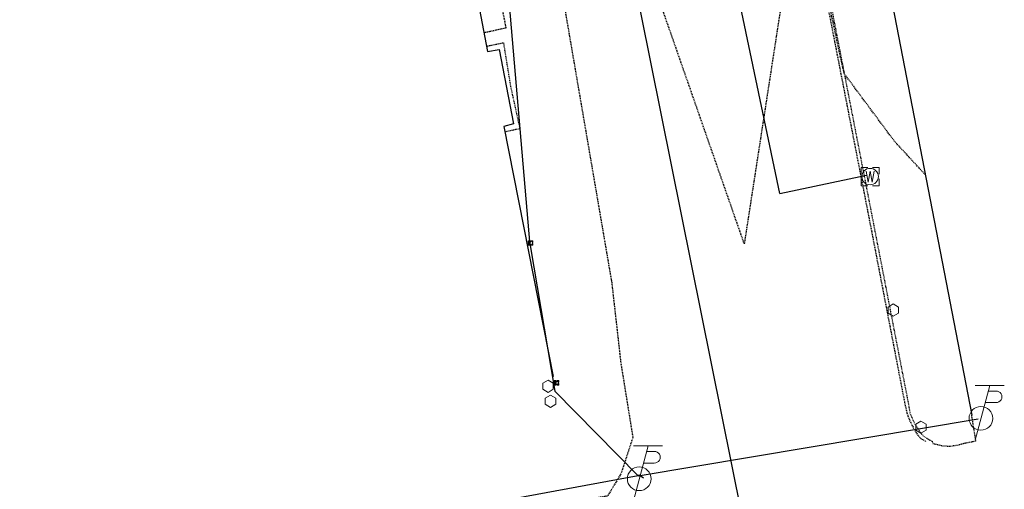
# Model space of a CAD drawing. Header units: feet. Extents: x 1748411 to 1753936, y 447116 to 448712.
# Tile 23 of 35: x 1750699 to 1750861, y 447988 to 448065. Entities that reach past the tile are written whole.
import ezdxf

# ---------------------------------------------------------------- set-up
doc = ezdxf.new("R2010")
doc.units = ezdxf.units.FT
doc.header["$MEASUREMENT"] = 0
for name, pattern in [('elecex', [0]), ('OhDOT_USTN1', [0.055, 0.014, -0.041]), ('OhDOT_USTN2', [0.11, 0.069, -0.041]), ('OhDOT_USTN3', [0.22, 0.165, -0.055]), ('OhDOT_USTN5', [0.11, 0.055, -0.055]), ('sanex', [0]), ('waterex', [0])]:
    doc.linetypes.add(name, pattern=pattern)
for name, color, linetype in [('BD_X_Building', 231, 'Continuous'), ('BD_X_Canopy', 2, 'OhDOT_USTN2'), ('DT_X_Contour_Minor', 136, 'OhDOT_USTN3'), ('PV_X_Curb', 120, 'OhDOT_USTN1'), ('PV_X_EOP', 7, 'OhDOT_USTN3'), ('PV_X_Walk', 120, 'OhDOT_USTN5'), ('RD_X_Cells', 7, 'Continuous'), ('RD_X_Misc_Items', 1, 'OhDOT_USTN3'), ('SV_X_Control_Cells_Found', 7, 'Continuous'), ('UT_X_Electric', 1, 'elecex'), ('UT_X_Electric_Cells', 1, 'Continuous'), ('UT_X_Misc_Cells', 7, 'Continuous'), ('UT_X_Sanitary_Line', 3, 'sanex'), ('UT_X_Water', 133, 'waterex'), ('UT_X_Water_Cells', 133, 'Continuous')]:
    doc.layers.add(name, color=color, linetype=linetype)

# ---------------------------------------------------------------- blocks, each defined once
blk = doc.blocks.new('TPW')
at = {"layer": 'UT_X_Misc_Cells', "color": 30, "linetype": 'Continuous', "lineweight": 0}
for p, q in [((0.0482, 0.18), (-0.0322, -0.12)), ((0.1282, 0.18), (-0.0318, 0.18)), ((0.0402, 0.15), (0.0827, 0.15)), ((0.0231, 0.0862), (0.0827, 0.0862))]:
    blk.add_line(p, q, dxfattribs=at)
blk.add_circle((0, 0), 0.065, dxfattribs=at)
at = {"layer": 'UT_X_Misc_Cells', "color": 30, "linetype": 'Continuous', "lineweight": 0, "extrusion": (0, 0, -1)}
blk.add_arc((-0.0833, 0.1181), 0.0319, 88.8767, 271.1233, dxfattribs=at)
blk = doc.blocks.new('*U231', base_point=(1750800.995, 447989.8896, 733.3706))
at = {"xscale": 30, "yscale": 30, "zscale": 30}
blk.add_blockref('TPW', (1750800.995, 447989.8896, 733.3706), dxfattribs=at)
blk = doc.blocks.new('*U232', base_point=(1750857.187, 447999.8169, 733.679))
at = {"xscale": 30, "yscale": 30, "zscale": 30}
blk.add_blockref('TPW', (1750857.187, 447999.8169, 733.679), dxfattribs=at)
blk = doc.blocks.new('EM')
at = {"layer": 'UT_X_Electric_Cells', "color": 1, "linetype": 'Continuous', "lineweight": 0}
blk.add_line((-0.028, 0), (0.017, 0), dxfattribs=at)
at = {"layer": 'UT_X_Electric_Cells', "color": 1, "linetype": 'Continuous', "lineweight": 0, "flags": 128}
for points in [[(-0.02, 0.075), (-0.075, 0.075), (-0.075, 0.02)], [(0.028, 0.045), (-0.028, 0.045), (-0.028, -0.045), (0.028, -0.045)], [(0.075, 0.02), (0.075, 0.075), (0.02, 0.075)], [(-0.075, -0.02), (-0.075, -0.075), (-0.02, -0.075)], [(0.02, -0.075), (0.075, -0.075), (0.075, -0.02)]]:
    blk.add_lwpolyline(points, dxfattribs=at)
at = {"layer": 'UT_X_Electric_Cells', "color": 1, "linetype": 'Continuous', "lineweight": 0}
blk.add_circle((0, 0), 0.0675, dxfattribs=at)
blk = doc.blocks.new('*U263', base_point=(1750787.397, 448005.663, 740.964))
at = {"xscale": 5, "yscale": 5, "zscale": 5}
blk.add_blockref('EM', (1750787.397, 448005.663, 740.964), dxfattribs=at)
blk = doc.blocks.new('*U264', base_point=(1750783.106, 448028.648, 739.367))
at = {"xscale": 5, "yscale": 5, "zscale": 5}
blk.add_blockref('EM', (1750783.106, 448028.648, 739.367), dxfattribs=at)
blk = doc.blocks.new('WM')
at = {"layer": 'UT_X_Water_Cells', "color": 133, "linetype": 'Continuous', "lineweight": 0, "flags": 128}
for points in [[(-0.02, 0.075), (-0.075, 0.075), (-0.075, 0.02)], [(-0.0333, 0.045), (-0.0167, -0.045), (0, 0.045), (0.0167, -0.045), (0.0333, 0.045)], [(0.075, 0.02), (0.075, 0.075), (0.02, 0.075)], [(-0.075, -0.02), (-0.075, -0.075), (-0.02, -0.075)], [(0.02, -0.075), (0.075, -0.075), (0.075, -0.02)]]:
    blk.add_lwpolyline(points, dxfattribs=at)
at = {"layer": 'UT_X_Water_Cells', "color": 133, "linetype": 'Continuous', "lineweight": 0}
blk.add_circle((0, 0), 0.0675, dxfattribs=at)
blk = doc.blocks.new('*U109', base_point=(1750838.966, 448039.571, 733.816))
at = {"xscale": 20, "yscale": 20, "zscale": 5}
blk.add_blockref('WM', (1750838.966, 448039.571, 733.816), dxfattribs=at)
blk = doc.blocks.new('POST')
at = {"layer": 'RD_X_Cells', "color": 30, "linetype": 'Continuous', "lineweight": 0, "flags": 128}
blk.add_lwpolyline([(-0.065, -0.037), (0, -0.075), (0.065, -0.037), (0.065, 0.037), (0, 0.075), (-0.065, 0.037), (-0.065, -0.037)], dxfattribs=at)
blk = doc.blocks.new('*U110', base_point=(1750842.776, 448017.629, 733.61))
at = {"layer": 'RD_X_Cells', "color": 0, "linetype": 'ByBlock', "lineweight": -2, "xscale": 13.33333333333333, "yscale": 13.33333333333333, "zscale": 13.33333333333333}
blk.add_blockref('POST', (1750842.776, 448017.629, 733.61), dxfattribs=at)
blk = doc.blocks.new('*U111', base_point=(1750847.333, 447998.378, 733.432))
at = {"layer": 'RD_X_Cells', "color": 0, "linetype": 'ByBlock', "lineweight": -2, "xscale": 13.33333333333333, "yscale": 13.33333333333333, "zscale": 13.33333333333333}
blk.add_blockref('POST', (1750847.333, 447998.378, 733.432), dxfattribs=at)
blk = doc.blocks.new('*U113', base_point=(1750786.424, 448002.628, 733.702))
at = {"layer": 'RD_X_Cells', "color": 0, "linetype": 'ByBlock', "lineweight": -2, "xscale": 13.33333333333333, "yscale": 13.33333333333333, "zscale": 13.33333333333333}
blk.add_blockref('POST', (1750786.424, 448002.628, 733.702), dxfattribs=at)
blk = doc.blocks.new('*U114', base_point=(1750786.007, 448005.09, 733.481))
at = {"layer": 'RD_X_Cells', "color": 0, "linetype": 'ByBlock', "lineweight": -2, "xscale": 13.33333333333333, "yscale": 13.33333333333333, "zscale": 13.33333333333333}
blk.add_blockref('POST', (1750786.007, 448005.09, 733.481), dxfattribs=at)

msp = doc.modelspace()

# ---------------------------------------------------------------- linework, layer by layer
at = {"layer": 'BD_X_Building', "flags": 128}
for points in [[(1750830.1, 448131.97), (1750839.13, 448085.97), (1750839.15, 448085.85), (1750840.01, 448081.42), (1750840.04, 448081.28), (1750840.62, 448078.25), (1750840.64, 448078.17), (1750841.63, 448073.02), (1750841.65, 448072.91), (1750855.67, 448000.35)], [(1750766.04, 448112.8), (1750776.06, 448060.1), (1750777.96, 448060.43), (1750780.35, 448048.22), (1750778.75, 448047.81), (1750786.86, 448006.69)]]:
    msp.add_lwpolyline(points, dxfattribs=at)
at = {"layer": 'BD_X_Canopy', "flags": 128}
msp.add_lwpolyline([(1750779.12, 448046.99), (1750781.4, 448047.49), (1750781.21, 448048.38), (1750779.9, 448054.35), (1750778.87, 448060.65), (1750778.74, 448061.53), (1750775.96, 448060.96)], dxfattribs=at)
at = {"layer": 'DT_X_Contour_Minor', "color": 136, "linetype": 'OhDOT_USTN3', "lineweight": -3, "elevation": 734, "flags": 128}
msp.add_lwpolyline([(1750848.03, 448039.88), (1750842.98, 448045.36), (1750834.71, 448056.49), (1750833.98, 448059.77), (1750832.62, 448066.06), (1750831.93, 448070.86), (1750832.07, 448071.07), (1750832.03, 448071.18), (1750831.69, 448071.85), (1750830.96, 448073.37), (1750829.95, 448078.25), (1750829.43, 448080.79), (1750828.84, 448083.69), (1750828.6, 448084.54), (1750827.59, 448080.56), (1750827.44, 448074.8), (1750824.82, 448073.04), (1750824.69, 448070.09), (1750818.27, 448028.52), (1750807.18, 448060.32), (1750802.57, 448073.49), (1750802.38, 448073.97), (1750802.26, 448074.42), (1750802.08, 448074.86), (1750798.03, 448085.72), (1750792.81, 448113.63), (1750790.33, 448120.8), (1750790.56, 448122.16), (1750785.06, 448126.83), (1750782.37, 448132.8), (1750782.42, 448133.52), (1750782.31, 448134.11), (1750782.55, 448134.55), (1750775.66, 448134.96), (1750775.51, 448134.95), (1750775.06, 448135.14), (1750774.78, 448135.2), (1750771.16, 448135.34), (1750769.65, 448135.21), (1750762.22, 448133.39), (1750750.03, 448130.3), (1750689.75, 448120.45), (1750686.27, 448119.24), (1750685.05, 448117.51), (1750677.56, 448115.6), (1750676.09, 448115.56), (1750656.99, 448110.85), (1750630.91, 448102.78), (1750627.85, 448101.48), (1750631.08, 448102.09), (1750633.16, 448102.51), (1750676.37, 448110.88), (1750677.15, 448111.06), (1750679.12, 448111.48), (1750690.21, 448113.76), (1750704.04, 448107.69), (1750705.35, 448107.41), (1750705.87, 448107.24), (1750710.84, 448108.26), (1750713.17, 448108.52), (1750713.28, 448108.46), (1750714.84, 448109.37), (1750719.05, 448109.53), (1750726.94, 448110.48), (1750730.89, 448111.97), (1750732.49, 448115.16), (1750738.59, 448116.17), (1750740.16, 448114.06), (1750740.35, 448113.84), (1750761.25, 448117.82), (1750763.12, 448117.95), (1750765.11, 448112.76), (1750765.14, 448112.6)], dxfattribs=at)
at = {"layer": 'PV_X_Curb', "flags": 128}
msp.add_lwpolyline([(1750831.89, 448071.04), (1750832.84, 448066.09), (1750839.89, 448029.88), (1750845.27, 448002.14), (1750845.5, 448000.75), (1750846.03, 447999.47), (1750846.03, 447999.47), (1750846.51, 447998.59), (1750846.51, 447998.59), (1750847.07, 447997.75), (1750847.07, 447997.75), (1750847.43, 447997.24), (1750847.43, 447997.24), (1750847.84, 447996.83), (1750847.84, 447996.83), (1750848.7, 447996.3), (1750848.7, 447996.3), (1750849.16, 447996.07)], dxfattribs=at)
at = {"layer": 'PV_X_EOP', "flags": 128}
for points in [[(1750782.05, 448108.45), (1750787.89, 448072.21), (1750796.47, 448022.19), (1750797.97, 448008.93), (1750799.95, 447996.68), (1750797.98, 447990.7), (1750795.8, 447987.06), (1750790.56, 447986.13)], [(1750831.32, 448070.94), (1750832.29, 448066.02), (1750839.36, 448029.76), (1750844.72, 448001.98), (1750845.07, 448000.51), (1750845.51, 447999.38), (1750845.51, 447999.38), (1750845.89, 447998.61), (1750845.89, 447998.61), (1750846.44, 447997.64), (1750846.44, 447997.64), (1750846.84, 447997), (1750846.84, 447997), (1750847.26, 447996.56), (1750847.26, 447996.56), (1750848.21, 447996), (1750848.21, 447996)]]:
    msp.add_lwpolyline(points, dxfattribs=at)
at = {"layer": 'PV_X_Walk', "flags": 128}
msp.add_lwpolyline([(1750849.16, 447996.07), (1750849.26, 447995.72), (1750850.89, 447995.31), (1750850.89, 447995.31), (1750852.11, 447995.26), (1750853.31, 447995.43), (1750853.31, 447995.43), (1750854.73, 447995.81), (1750855.67, 447995.98), (1750856.36, 447996.1), (1750855.67, 448000.35)], dxfattribs=at)
at = {"layer": 'RD_X_Misc_Items', "flags": 128}
msp.add_lwpolyline([(1750771.5, 448085.63), (1750774.81, 448086.31), (1750779.07, 448063.98), (1750775.53, 448063.19)], dxfattribs=at)
at = {"layer": 'UT_X_Electric', "flags": 128}
for points in [[(1750783.05, 448028.23), (1750774.45, 448128.61)], [(1750783.05, 448028.23), (1750787.11, 448004.3)], [(1750787.11, 448004.3), (1750800.85, 447990.38)], [(1750800.85, 447990.38), (1750856.72, 447999.74)], [(1750801.7, 447990), (1750801, 447990.46), (1750800.85, 447990.38)], [(1750800.85, 447990.38), (1750770.57, 447984.81)]]:
    msp.add_lwpolyline(points, dxfattribs=at)
at = {"layer": 'UT_X_Sanitary_Line', "color": 3, "linetype": 'sanex', "lineweight": -3}
msp.add_lwpolyline([(1750781.42, 448164.85), (1750817.81, 447984.1)], dxfattribs=at)
at = {"layer": 'UT_X_Water'}
for points, elevation in [([(1750801.64, 448139.86), (1750802.35, 448136.91), (1750807.11, 448117.49), (1750824.08, 448036.78)], 734.56), ([(1750838.38, 448039.72), (1750824.13, 448036.72)], 734.88)]:
    msp.add_lwpolyline(points, dxfattribs=dict(at, elevation=elevation))

# ---------------------------------------------------------------- block references
at = {"layer": 'SV_X_Control_Cells_Found'}
for name, p in [('*U110', (1750842.78, 448017.63, 733.61)), ('*U114', (1750786.01, 448005.09, 733.48)), ('*U113', (1750786.42, 448002.63, 733.7)), ('*U111', (1750847.33, 447998.38, 733.43))]:
    msp.add_blockref(name, p, dxfattribs=at)
at = {"layer": 'UT_X_Electric_Cells'}
for name, p in [('*U264', (1750783.11, 448028.65, 739.37)), ('*U263', (1750787.4, 448005.66, 740.96)), ('*U232', (1750857.19, 447999.82, 733.68)), ('*U231', (1750801, 447989.89, 733.37))]:
    msp.add_blockref(name, p, dxfattribs=at)
at = {"layer": 'UT_X_Water_Cells'}
msp.add_blockref('*U109', (1750838.97, 448039.57, 733.82), dxfattribs=at)

doc.saveas('drawing.dxf')
